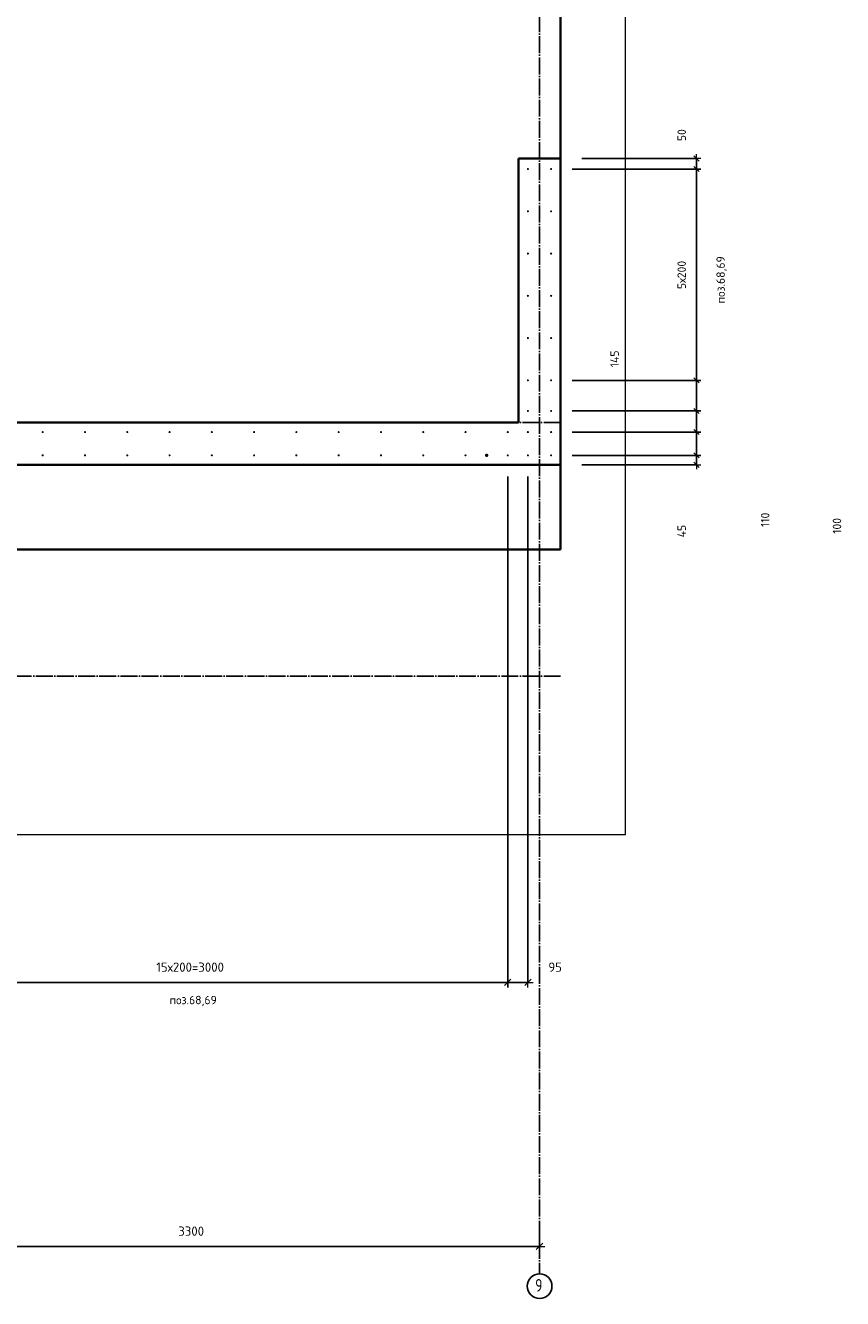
# Model space of a CAD drawing. Header units: millimetres. Extents: x -1001 to 124100, y -72947 to 40304.
# Tile 18 of 104: x 102619 to 106483, y -72946 to -66920. Entities that reach past the tile are written whole.
import ezdxf

# ---------------------------------------------------------------- set-up
doc = ezdxf.new("R2010")
doc.units = ezdxf.units.MM
doc.header["$PDMODE"] = 65
doc.linetypes.add('______11', pattern=[100, 80, -10, 0, -10])
doc.linetypes.add('______5', pattern=[220, 160, -20, 20, -20])
for name, color, linetype, lineweight in [('Standard', 7, 'Continuous', 25), ('Арм.стержн. Выпуски', 180, 'Continuous', 35), ('Размерная линия_ общее', 7, 'Continuous', 13), ('Размерная линия_ общее_1', 7, 'Continuous', 13)]:
    doc.layers.add(name, color=color, linetype=linetype, lineweight=lineweight)
doc.layers.add('Осевая линия_ общее', color=7, linetype='______5', lineweight=13, true_color=0xa0a0a0)
doc.styles.add('ISOCPEUR', font='ISOCPEUR')
doc.dimstyles.new('DIMSTYLE_11', dxfattribs={"dimtxt": 40, "dimasz": 40, "dimexe": 0, "dimexo": 0, "dimgap": 20, "dimtad": 2, "dimdec": 0, "dimrnd": 5, "dimzin": 12, "dimdsep": 46, "dimtxsty": 'ISOCPEUR', "dimblk1": 'ALL_ML_STRICH', "dimblk2": 'ALL_ML_STRICH', "dimsah": 1, "dimcen": 0, "dimclrd": 7, "dimclre": 256, "dimclrt": 7, "dimadec": 0, "dimazin": 0, "dimtfac": 1, "dimtdec": 0, "dimtix": 1, "dimtmove": 2, "dimatfit": 3, "dimfxl": 0, "dimtvp": 1.2, "dimtzin": 0, "dimlwd": 0, "dimlwe": -3, "dimarcsym": 0})
doc.dimstyles.new('DIMSTYLE_18', dxfattribs={"dimtxt": 40, "dimasz": 40, "dimexe": 0, "dimexo": 0, "dimgap": 20, "dimtad": 0, "dimdec": 0, "dimrnd": 5, "dimzin": 12, "dimdsep": 46, "dimtxsty": 'ISOCPEUR', "dimblk1": 'ALL_ML_STRICH', "dimblk2": 'ALL_ML_STRICH', "dimsah": 1, "dimcen": 0, "dimclrd": 7, "dimclre": 256, "dimclrt": 7, "dimadec": 0, "dimazin": 0, "dimtfac": 1, "dimtdec": 0, "dimtix": 1, "dimtmove": 2, "dimatfit": 3, "dimfxl": 0, "dimtvp": 1.2, "dimtzin": 0, "dimlwd": 0, "dimlwe": -3, "dimarcsym": 0})
doc.dimstyles.new('DIMSTYLE_20', dxfattribs={"dimtxt": 44, "dimasz": 50, "dimexe": 0, "dimexo": 0, "dimgap": 22, "dimtad": 2, "dimdec": 0, "dimrnd": 1, "dimzin": 12, "dimdsep": 46, "dimtxsty": 'ISOCPEUR', "dimblk1": 'ALL_ML_STRICH', "dimblk2": 'ALL_ML_STRICH', "dimsah": 1, "dimcen": 0, "dimclrd": 7, "dimclre": 256, "dimclrt": 7, "dimadec": 0, "dimazin": 0, "dimtfac": 1, "dimtdec": 0, "dimtix": 1, "dimtmove": 2, "dimatfit": 3, "dimfxl": 0, "dimtzin": 0, "dimlwd": 0, "dimlwe": -3, "dimarcsym": 0})
doc.dimstyles.new('DIMSTYLE_3', dxfattribs={"dimtxt": 44, "dimasz": 50, "dimexe": 0, "dimexo": 0, "dimgap": 22, "dimtad": 2, "dimdec": 0, "dimrnd": 5, "dimzin": 12, "dimdsep": 46, "dimtxsty": 'ISOCPEUR', "dimblk1": 'ALL_ML_STRICH', "dimblk2": 'ALL_ML_STRICH', "dimsah": 1, "dimcen": 0, "dimclrd": 7, "dimclre": 256, "dimclrt": 7, "dimadec": 0, "dimazin": 0, "dimtfac": 1, "dimtdec": 0, "dimtix": 1, "dimtmove": 2, "dimatfit": 3, "dimfxl": 0, "dimtzin": 0, "dimlwd": 0, "dimlwe": -3, "dimarcsym": 0})
doc.dimstyles.new('DIMSTYLE_9', dxfattribs={"dimtxt": 40, "dimasz": 40, "dimexe": 0, "dimexo": 0, "dimgap": 20, "dimtad": 2, "dimdec": 0, "dimrnd": 5, "dimzin": 12, "dimdsep": 46, "dimtxsty": 'ISOCPEUR', "dimblk1": 'ALL_ML_STRICH', "dimblk2": 'ALL_ML_STRICH', "dimsah": 1, "dimcen": 0, "dimclrd": 7, "dimclre": 256, "dimclrt": 7, "dimadec": 0, "dimazin": 0, "dimtfac": 1, "dimtdec": 0, "dimtix": 1, "dimtmove": 2, "dimatfit": 3, "dimfxl": 0, "dimtzin": 0, "dimlwd": 0, "dimlwe": -3, "dimarcsym": 0})

# ---------------------------------------------------------------- blocks, each defined once
blk = doc.blocks.new('ALL_ML_STRICH')
at = {"color": 0, "linetype": 'ByBlock', "lineweight": -2}
for p, q in [((-1, 0), (0.5, 0)), ((-0.3, -0.3), (0.3, 0.3)), ((0, -0.5), (0, 0.5))]:
    blk.add_line(p, q, dxfattribs=at)
blk = doc.blocks.new('*D25')
at = {"layer": 'DEFPOINTS', "color": 7, "linetype": 'Continuous', "lineweight": 13, "transparency": 33554687}
for p in [(101750, -72546.4), (105050, -72546.4), (101750, -72698.8)]:
    blk.add_point(p, dxfattribs=at)
at = {"layer": 'Размерная линия_ общее', "color": 253, "linetype": 'Continuous', "lineweight": -2, "true_color": 0xa0a0a0, "transparency": 33554687}
for p, q in [((101750, -72646.4), (101750, -72698.8)), ((105050, -72646.4), (105050, -72698.8))]:
    blk.add_line(p, q, dxfattribs=at)
at = {"layer": 'Размерная линия_ общее', "color": 7, "linetype": 'Continuous', "lineweight": -2, "transparency": 33554687}
blk.add_line((101750, -72698.8), (105050, -72698.8), dxfattribs=at)
at = {"layer": 'Размерная линия_ общее', "color": 7, "linetype": 'Continuous', "lineweight": 13, "transparency": 33554687, "xscale": 50, "yscale": 50, "zscale": 50, "rotation": 180}
blk.add_blockref('ALL_ML_STRICH', (101750, -72698.8), dxfattribs=at)
at = {"layer": 'Размерная линия_ общее', "color": 7, "linetype": 'Continuous', "lineweight": 13, "transparency": 33554687, "xscale": 50, "yscale": 50, "zscale": 50}
blk.add_blockref('ALL_ML_STRICH', (105050, -72698.8), dxfattribs=at)
at = {"layer": 'Размерная линия_ общее', "color": 7, "linetype": 'Continuous', "lineweight": 13, "transparency": 33554687, "insert": (103402.2, -72626.8), "char_height": 44, "width": 176, "attachment_point": 5, "style": 'ISOCPEUR'}
blk.add_mtext('\\A1;{3300}', dxfattribs=at)
blk = doc.blocks.new('*D332')
at = {"layer": 'DEFPOINTS', "color": 7, "linetype": 'Continuous', "lineweight": 13, "transparency": 33554687}
for p in [(101900, -68955), (104900, -68955), (101900, -71449.3)]:
    blk.add_point(p, dxfattribs=at)
at = {"layer": 'Размерная линия_ общее', "color": 253, "linetype": 'Continuous', "lineweight": -2, "true_color": 0xa0a0a0, "transparency": 33554687}
for p, q in [((101900, -69055), (101900, -71449.3)), ((104900, -69055), (104900, -71449.3))]:
    blk.add_line(p, q, dxfattribs=at)
at = {"layer": 'Размерная линия_ общее', "color": 7, "linetype": 'Continuous', "lineweight": -2, "transparency": 33554687}
blk.add_line((101900, -71449.3), (104900, -71449.3), dxfattribs=at)
at = {"layer": 'Размерная линия_ общее', "color": 7, "linetype": 'Continuous', "lineweight": 13, "transparency": 33554687, "xscale": 50, "yscale": 50, "zscale": 50, "rotation": 180}
blk.add_blockref('ALL_ML_STRICH', (101900, -71449.3), dxfattribs=at)
at = {"layer": 'Размерная линия_ общее', "color": 7, "linetype": 'Continuous', "lineweight": 13, "transparency": 33554687, "xscale": 50, "yscale": 50, "zscale": 50}
blk.add_blockref('ALL_ML_STRICH', (104900, -71449.3), dxfattribs=at)
at = {"layer": 'Размерная линия_ общее', "color": 7, "linetype": 'Continuous', "lineweight": 13, "transparency": 33554687, "insert": (103237.2, -71355.3), "char_height": 44, "width": 2.2, "attachment_point": 1, "line_spacing_factor": 0.60241, "style": 'ISOCPEUR'}
blk.add_mtext('15х200=3000', dxfattribs=at)
blk = doc.blocks.new('*D333')
at = {"layer": 'DEFPOINTS', "color": 7, "linetype": 'Continuous', "lineweight": 13, "transparency": 33554687}
for p in [(104900, -68955), (104995, -68955), (104900, -71449.3)]:
    blk.add_point(p, dxfattribs=at)
at = {"layer": 'Размерная линия_ общее', "color": 253, "linetype": 'Continuous', "lineweight": -2, "true_color": 0xa0a0a0, "transparency": 33554687}
for p, q in [((104900, -69055), (104900, -71449.3)), ((104995, -69055), (104995, -71449.3))]:
    blk.add_line(p, q, dxfattribs=at)
at = {"layer": 'Размерная линия_ общее', "color": 7, "linetype": 'Continuous', "lineweight": -2, "transparency": 33554687}
blk.add_line((104900, -71449.3), (104995, -71449.3), dxfattribs=at)
at = {"layer": 'Размерная линия_ общее', "color": 7, "linetype": 'Continuous', "lineweight": 13, "transparency": 33554687, "xscale": 50, "yscale": 50, "zscale": 50, "rotation": 180}
blk.add_blockref('ALL_ML_STRICH', (104900, -71449.3), dxfattribs=at)
at = {"layer": 'Размерная линия_ общее', "color": 7, "linetype": 'Continuous', "lineweight": 13, "transparency": 33554687, "xscale": 50, "yscale": 50, "zscale": 50}
blk.add_blockref('ALL_ML_STRICH', (104995, -71449.3), dxfattribs=at)
at = {"layer": 'Размерная линия_ общее', "color": 7, "linetype": 'Continuous', "lineweight": 13, "transparency": 33554687, "insert": (105123.9, -71377.3), "char_height": 44, "width": 88, "attachment_point": 5, "style": 'ISOCPEUR'}
blk.add_mtext('\\A1;{95}', dxfattribs=at)
blk = doc.blocks.new('*D334')
at = {"layer": 'DEFPOINTS', "color": 7, "linetype": 'Continuous', "lineweight": 13, "transparency": 33554687}
for p in [(105105, -68955), (105150, -69000), (105792.5, -69000)]:
    blk.add_point(p, dxfattribs=at)
at = {"layer": 'Размерная линия_ общее_1', "color": 253, "linetype": 'Continuous', "lineweight": -2, "true_color": 0xa0a0a0, "transparency": 33554687}
for p, q in [((105205, -68955), (105792.5, -68955)), ((105250, -69000), (105792.5, -69000))]:
    blk.add_line(p, q, dxfattribs=at)
at = {"layer": 'Размерная линия_ общее_1', "color": 7, "linetype": 'Continuous', "lineweight": -2, "transparency": 33554687}
blk.add_line((105792.5, -69000), (105792.5, -68955), dxfattribs=at)
at = {"layer": 'Размерная линия_ общее_1', "color": 7, "linetype": 'Continuous', "lineweight": 13, "transparency": 33554687, "xscale": 40, "yscale": 40, "zscale": 40}
for p, rotation in [((105792.5, -68955), 90), ((105792.5, -69000), 270)]:
    blk.add_blockref('ALL_ML_STRICH', p, dxfattribs=dict(at, rotation=rotation))
at = {"layer": 'Размерная линия_ общее_1', "color": 7, "linetype": 'Continuous', "lineweight": 13, "transparency": 33554687, "insert": (105722.4, -69313.6), "char_height": 40, "width": 80, "attachment_point": 5, "rotation": 90, "style": 'ISOCPEUR'}
blk.add_mtext('\\A1;{45}', dxfattribs=at)
blk = doc.blocks.new('*D335')
at = {"layer": 'DEFPOINTS', "color": 7, "linetype": 'Continuous', "lineweight": 13, "transparency": 33554687}
for p in [(105105, -68845), (105105, -68955), (105792.5, -68955)]:
    blk.add_point(p, dxfattribs=at)
at = {"layer": 'Размерная линия_ общее_1', "color": 253, "linetype": 'Continuous', "lineweight": -2, "true_color": 0xa0a0a0, "transparency": 33554687}
for p, q in [((105205, -68845), (105792.5, -68845)), ((105205, -68955), (105792.5, -68955))]:
    blk.add_line(p, q, dxfattribs=at)
at = {"layer": 'Размерная линия_ общее_1', "color": 7, "linetype": 'Continuous', "lineweight": -2, "transparency": 33554687}
blk.add_line((105792.5, -68955), (105792.5, -68845), dxfattribs=at)
at = {"layer": 'Размерная линия_ общее_1', "color": 7, "linetype": 'Continuous', "lineweight": 13, "transparency": 33554687, "xscale": 40, "yscale": 40, "zscale": 40}
for p, rotation in [((105792.5, -68845), 90), ((105792.5, -68955), 270)]:
    blk.add_blockref('ALL_ML_STRICH', p, dxfattribs=dict(at, rotation=rotation))
at = {"layer": 'Размерная линия_ общее_1', "color": 7, "linetype": 'Continuous', "lineweight": 13, "transparency": 33554687, "insert": (106117.2, -69260), "char_height": 40, "width": 120, "attachment_point": 5, "rotation": 90, "style": 'ISOCPEUR'}
blk.add_mtext('\\A1;{110}', dxfattribs=at)
blk = doc.blocks.new('*D336')
at = {"layer": 'DEFPOINTS', "color": 7, "linetype": 'Continuous', "lineweight": 13, "transparency": 33554687}
for p in [(105105, -68745), (105105, -68845), (105792.5, -68845)]:
    blk.add_point(p, dxfattribs=at)
at = {"layer": 'Размерная линия_ общее_1', "color": 253, "linetype": 'Continuous', "lineweight": -2, "true_color": 0xa0a0a0, "transparency": 33554687}
for p, q in [((105205, -68745), (105792.5, -68745)), ((105205, -68845), (105792.5, -68845))]:
    blk.add_line(p, q, dxfattribs=at)
at = {"layer": 'Размерная линия_ общее_1', "color": 7, "linetype": 'Continuous', "lineweight": -2, "transparency": 33554687}
blk.add_line((105792.5, -68845), (105792.5, -68745), dxfattribs=at)
at = {"layer": 'Размерная линия_ общее_1', "color": 7, "linetype": 'Continuous', "lineweight": 13, "transparency": 33554687, "xscale": 40, "yscale": 40, "zscale": 40}
for p, rotation in [((105792.5, -68745), 90), ((105792.5, -68845), 270)]:
    blk.add_blockref('ALL_ML_STRICH', p, dxfattribs=dict(at, rotation=rotation))
at = {"layer": 'Размерная линия_ общее_1', "color": 7, "linetype": 'Continuous', "lineweight": 13, "transparency": 33554687, "insert": (106457.1, -69288.8), "char_height": 40, "width": 120, "attachment_point": 5, "rotation": 90, "style": 'ISOCPEUR'}
blk.add_mtext('\\A1;{100}', dxfattribs=at)
blk = doc.blocks.new('*D337')
at = {"layer": 'DEFPOINTS', "color": 7, "linetype": 'Continuous', "lineweight": 13, "transparency": 33554687}
for p in [(105105, -68600), (105105, -68745), (105792.5, -68745)]:
    blk.add_point(p, dxfattribs=at)
at = {"layer": 'Размерная линия_ общее_1', "color": 253, "linetype": 'Continuous', "lineweight": -2, "true_color": 0xa0a0a0, "transparency": 33554687}
for p, q in [((105205, -68600), (105792.5, -68600)), ((105205, -68745), (105792.5, -68745))]:
    blk.add_line(p, q, dxfattribs=at)
at = {"layer": 'Размерная линия_ общее_1', "color": 7, "linetype": 'Continuous', "lineweight": -2, "transparency": 33554687}
blk.add_line((105792.5, -68745), (105792.5, -68600), dxfattribs=at)
at = {"layer": 'Размерная линия_ общее_1', "color": 7, "linetype": 'Continuous', "lineweight": 13, "transparency": 33554687, "xscale": 40, "yscale": 40, "zscale": 40}
for p, rotation in [((105792.5, -68600), 90), ((105792.5, -68745), 270)]:
    blk.add_blockref('ALL_ML_STRICH', p, dxfattribs=dict(at, rotation=rotation))
at = {"layer": 'Размерная линия_ общее_1', "color": 7, "linetype": 'Continuous', "lineweight": 13, "transparency": 33554687, "insert": (105405.3, -68498.2), "char_height": 40, "width": 120, "attachment_point": 5, "rotation": 90, "style": 'ISOCPEUR'}
blk.add_mtext('\\A1;{145}', dxfattribs=at)
blk = doc.blocks.new('*D338')
at = {"layer": 'DEFPOINTS', "color": 7, "linetype": 'Continuous', "lineweight": 13, "transparency": 33554687}
for p in [(105105, -67600), (105105, -68600), (105792.5, -68600)]:
    blk.add_point(p, dxfattribs=at)
at = {"layer": 'Размерная линия_ общее_1', "color": 253, "linetype": 'Continuous', "lineweight": -2, "true_color": 0xa0a0a0, "transparency": 33554687}
for p, q in [((105205, -67600), (105792.5, -67600)), ((105205, -68600), (105792.5, -68600))]:
    blk.add_line(p, q, dxfattribs=at)
at = {"layer": 'Размерная линия_ общее_1', "color": 7, "linetype": 'Continuous', "lineweight": -2, "transparency": 33554687}
blk.add_line((105792.5, -68600), (105792.5, -67600), dxfattribs=at)
at = {"layer": 'Размерная линия_ общее_1', "color": 7, "linetype": 'Continuous', "lineweight": 13, "transparency": 33554687, "xscale": 40, "yscale": 40, "zscale": 40}
for p, rotation in [((105792.5, -67600), 90), ((105792.5, -68600), 270)]:
    blk.add_blockref('ALL_ML_STRICH', p, dxfattribs=dict(at, rotation=rotation))
at = {"layer": 'Размерная линия_ общее_1', "color": 7, "linetype": 'Continuous', "lineweight": 13, "transparency": 33554687, "insert": (105702.5, -68168), "char_height": 40, "width": 2, "attachment_point": 1, "rotation": 90, "line_spacing_factor": 0.60241, "style": 'ISOCPEUR'}
blk.add_mtext('5х200', dxfattribs=at)
blk = doc.blocks.new('*D339')
at = {"layer": 'DEFPOINTS', "color": 7, "linetype": 'Continuous', "lineweight": 13, "transparency": 33554687}
for p in [(105105, -67600), (105150, -67550), (105792.5, -67600)]:
    blk.add_point(p, dxfattribs=at)
at = {"layer": 'Размерная линия_ общее_1', "color": 253, "linetype": 'Continuous', "lineweight": -2, "true_color": 0xa0a0a0, "transparency": 33554687}
for p, q in [((105205, -67600), (105792.5, -67600)), ((105250, -67550), (105792.5, -67550))]:
    blk.add_line(p, q, dxfattribs=at)
at = {"layer": 'Размерная линия_ общее_1', "color": 7, "linetype": 'Continuous', "lineweight": -2, "transparency": 33554687}
blk.add_line((105792.5, -67600), (105792.5, -67550), dxfattribs=at)
at = {"layer": 'Размерная линия_ общее_1', "color": 7, "linetype": 'Continuous', "lineweight": 13, "transparency": 33554687, "xscale": 40, "yscale": 40, "zscale": 40}
for p, rotation in [((105792.5, -67550), 90), ((105792.5, -67600), 270)]:
    blk.add_blockref('ALL_ML_STRICH', p, dxfattribs=dict(at, rotation=rotation))
at = {"layer": 'Размерная линия_ общее_1', "color": 7, "linetype": 'Continuous', "lineweight": 13, "transparency": 33554687, "insert": (105722.6, -67439.6), "char_height": 40, "width": 80, "attachment_point": 5, "rotation": 90, "style": 'ISOCPEUR'}
blk.add_mtext('\\A1;{50}', dxfattribs=at)

msp = doc.modelspace()

# ---------------------------------------------------------------- hatches: boundary and pattern name
at = {"layer": 'Арм.стержн. Выпуски', "linetype": 'Continuous', "lineweight": 35, "transparency": 33554687}
for color, points in [(4, [(105000, -67600), (104999.6, -67598.1), (104998.5, -67596.5), (104996.9, -67595.4), (104995, -67595), (104993.1, -67595.4), (104991.5, -67596.5), (104990.4, -67598.1), (104990, -67600), (104990.4, -67601.9), (104991.5, -67603.5), (104993.1, -67604.6), (104995, -67605), (104996.9, -67604.6), (104998.5, -67603.5), (104999.6, -67601.9)]), (4, [(105110, -67600), (105109.6, -67598.1), (105108.5, -67596.5), (105106.9, -67595.4), (105105, -67595), (105103.1, -67595.4), (105101.5, -67596.5), (105100.4, -67598.1), (105100, -67600), (105100.4, -67601.9), (105101.5, -67603.5), (105103.1, -67604.6), (105105, -67605), (105106.9, -67604.6), (105108.5, -67603.5), (105109.6, -67601.9)]), (4, [(105000, -67800), (104999.6, -67798.1), (104998.5, -67796.5), (104996.9, -67795.4), (104995, -67795), (104993.1, -67795.4), (104991.5, -67796.5), (104990.4, -67798.1), (104990, -67800), (104990.4, -67801.9), (104991.5, -67803.5), (104993.1, -67804.6), (104995, -67805), (104996.9, -67804.6), (104998.5, -67803.5), (104999.6, -67801.9)]), (4, [(105110, -67800), (105109.6, -67798.1), (105108.5, -67796.5), (105106.9, -67795.4), (105105, -67795), (105103.1, -67795.4), (105101.5, -67796.5), (105100.4, -67798.1), (105100, -67800), (105100.4, -67801.9), (105101.5, -67803.5), (105103.1, -67804.6), (105105, -67805), (105106.9, -67804.6), (105108.5, -67803.5), (105109.6, -67801.9)]), (4, [(105000, -68000), (104999.6, -67998.1), (104998.5, -67996.5), (104996.9, -67995.4), (104995, -67995), (104993.1, -67995.4), (104991.5, -67996.5), (104990.4, -67998.1), (104990, -68000), (104990.4, -68001.9), (104991.5, -68003.5), (104993.1, -68004.6), (104995, -68005), (104996.9, -68004.6), (104998.5, -68003.5), (104999.6, -68001.9)]), (4, [(105110, -68000), (105109.6, -67998.1), (105108.5, -67996.5), (105106.9, -67995.4), (105105, -67995), (105103.1, -67995.4), (105101.5, -67996.5), (105100.4, -67998.1), (105100, -68000), (105100.4, -68001.9), (105101.5, -68003.5), (105103.1, -68004.6), (105105, -68005), (105106.9, -68004.6), (105108.5, -68003.5), (105109.6, -68001.9)]), (4, [(105000, -68200), (104999.6, -68198.1), (104998.5, -68196.5), (104996.9, -68195.4), (104995, -68195), (104993.1, -68195.4), (104991.5, -68196.5), (104990.4, -68198.1), (104990, -68200), (104990.4, -68201.9), (104991.5, -68203.5), (104993.1, -68204.6), (104995, -68205), (104996.9, -68204.6), (104998.5, -68203.5), (104999.6, -68201.9)]), (4, [(105110, -68200), (105109.6, -68198.1), (105108.5, -68196.5), (105106.9, -68195.4), (105105, -68195), (105103.1, -68195.4), (105101.5, -68196.5), (105100.4, -68198.1), (105100, -68200), (105100.4, -68201.9), (105101.5, -68203.5), (105103.1, -68204.6), (105105, -68205), (105106.9, -68204.6), (105108.5, -68203.5), (105109.6, -68201.9)]), (4, [(105000, -68400), (104999.6, -68398.1), (104998.5, -68396.5), (104996.9, -68395.4), (104995, -68395), (104993.1, -68395.4), (104991.5, -68396.5), (104990.4, -68398.1), (104990, -68400), (104990.4, -68401.9), (104991.5, -68403.5), (104993.1, -68404.6), (104995, -68405), (104996.9, -68404.6), (104998.5, -68403.5), (104999.6, -68401.9)]), (4, [(105110, -68400), (105109.6, -68398.1), (105108.5, -68396.5), (105106.9, -68395.4), (105105, -68395), (105103.1, -68395.4), (105101.5, -68396.5), (105100.4, -68398.1), (105100, -68400), (105100.4, -68401.9), (105101.5, -68403.5), (105103.1, -68404.6), (105105, -68405), (105106.9, -68404.6), (105108.5, -68403.5), (105109.6, -68401.9)]), (4, [(105000, -68600), (104999.6, -68598.1), (104998.5, -68596.5), (104996.9, -68595.4), (104995, -68595), (104993.1, -68595.4), (104991.5, -68596.5), (104990.4, -68598.1), (104990, -68600), (104990.4, -68601.9), (104991.5, -68603.5), (104993.1, -68604.6), (104995, -68605), (104996.9, -68604.6), (104998.5, -68603.5), (104999.6, -68601.9)]), (4, [(105110, -68600), (105109.6, -68598.1), (105108.5, -68596.5), (105106.9, -68595.4), (105105, -68595), (105103.1, -68595.4), (105101.5, -68596.5), (105100.4, -68598.1), (105100, -68600), (105100.4, -68601.9), (105101.5, -68603.5), (105103.1, -68604.6), (105105, -68605), (105106.9, -68604.6), (105108.5, -68603.5), (105109.6, -68601.9)]), (4, [(105000, -68745), (104999.6, -68743.1), (104998.5, -68741.5), (104996.9, -68740.4), (104995, -68740), (104993.1, -68740.4), (104991.5, -68741.5), (104990.4, -68743.1), (104990, -68745), (104990.4, -68746.9), (104991.5, -68748.5), (104993.1, -68749.6), (104995, -68750), (104996.9, -68749.6), (104998.5, -68748.5), (104999.6, -68746.9)]), (4, [(105110, -68745), (105109.6, -68743.1), (105108.5, -68741.5), (105106.9, -68740.4), (105105, -68740), (105103.1, -68740.4), (105101.5, -68741.5), (105100.4, -68743.1), (105100, -68745), (105100.4, -68746.9), (105101.5, -68748.5), (105103.1, -68749.6), (105105, -68750), (105106.9, -68749.6), (105108.5, -68748.5), (105109.6, -68746.9)]), (4, [(102705, -68845), (102704.6, -68843.1), (102703.5, -68841.5), (102701.9, -68840.4), (102700, -68840), (102698.1, -68840.4), (102696.5, -68841.5), (102695.4, -68843.1), (102695, -68845), (102695.4, -68846.9), (102696.5, -68848.5), (102698.1, -68849.6), (102700, -68850), (102701.9, -68849.6), (102703.5, -68848.5), (102704.6, -68846.9)]), (4, [(102905, -68845), (102904.6, -68843.1), (102903.5, -68841.5), (102901.9, -68840.4), (102900, -68840), (102898.1, -68840.4), (102896.5, -68841.5), (102895.4, -68843.1), (102895, -68845), (102895.4, -68846.9), (102896.5, -68848.5), (102898.1, -68849.6), (102900, -68850), (102901.9, -68849.6), (102903.5, -68848.5), (102904.6, -68846.9)]), (4, [(103105, -68845), (103104.6, -68843.1), (103103.5, -68841.5), (103101.9, -68840.4), (103100, -68840), (103098.1, -68840.4), (103096.5, -68841.5), (103095.4, -68843.1), (103095, -68845), (103095.4, -68846.9), (103096.5, -68848.5), (103098.1, -68849.6), (103100, -68850), (103101.9, -68849.6), (103103.5, -68848.5), (103104.6, -68846.9)]), (4, [(103305, -68845), (103304.6, -68843.1), (103303.5, -68841.5), (103301.9, -68840.4), (103300, -68840), (103298.1, -68840.4), (103296.5, -68841.5), (103295.4, -68843.1), (103295, -68845), (103295.4, -68846.9), (103296.5, -68848.5), (103298.1, -68849.6), (103300, -68850), (103301.9, -68849.6), (103303.5, -68848.5), (103304.6, -68846.9)]), (4, [(103505, -68845), (103504.6, -68843.1), (103503.5, -68841.5), (103501.9, -68840.4), (103500, -68840), (103498.1, -68840.4), (103496.5, -68841.5), (103495.4, -68843.1), (103495, -68845), (103495.4, -68846.9), (103496.5, -68848.5), (103498.1, -68849.6), (103500, -68850), (103501.9, -68849.6), (103503.5, -68848.5), (103504.6, -68846.9)]), (4, [(103705, -68845), (103704.6, -68843.1), (103703.5, -68841.5), (103701.9, -68840.4), (103700, -68840), (103698.1, -68840.4), (103696.5, -68841.5), (103695.4, -68843.1), (103695, -68845), (103695.4, -68846.9), (103696.5, -68848.5), (103698.1, -68849.6), (103700, -68850), (103701.9, -68849.6), (103703.5, -68848.5), (103704.6, -68846.9)]), (4, [(103905, -68845), (103904.6, -68843.1), (103903.5, -68841.5), (103901.9, -68840.4), (103900, -68840), (103898.1, -68840.4), (103896.5, -68841.5), (103895.4, -68843.1), (103895, -68845), (103895.4, -68846.9), (103896.5, -68848.5), (103898.1, -68849.6), (103900, -68850), (103901.9, -68849.6), (103903.5, -68848.5), (103904.6, -68846.9)]), (4, [(104105, -68845), (104104.6, -68843.1), (104103.5, -68841.5), (104101.9, -68840.4), (104100, -68840), (104098.1, -68840.4), (104096.5, -68841.5), (104095.4, -68843.1), (104095, -68845), (104095.4, -68846.9), (104096.5, -68848.5), (104098.1, -68849.6), (104100, -68850), (104101.9, -68849.6), (104103.5, -68848.5), (104104.6, -68846.9)]), (4, [(104305, -68845), (104304.6, -68843.1), (104303.5, -68841.5), (104301.9, -68840.4), (104300, -68840), (104298.1, -68840.4), (104296.5, -68841.5), (104295.4, -68843.1), (104295, -68845), (104295.4, -68846.9), (104296.5, -68848.5), (104298.1, -68849.6), (104300, -68850), (104301.9, -68849.6), (104303.5, -68848.5), (104304.6, -68846.9)]), (4, [(104505, -68845), (104504.6, -68843.1), (104503.5, -68841.5), (104501.9, -68840.4), (104500, -68840), (104498.1, -68840.4), (104496.5, -68841.5), (104495.4, -68843.1), (104495, -68845), (104495.4, -68846.9), (104496.5, -68848.5), (104498.1, -68849.6), (104500, -68850), (104501.9, -68849.6), (104503.5, -68848.5), (104504.6, -68846.9)]), (4, [(104705, -68845), (104704.6, -68843.1), (104703.5, -68841.5), (104701.9, -68840.4), (104700, -68840), (104698.1, -68840.4), (104696.5, -68841.5), (104695.4, -68843.1), (104695, -68845), (104695.4, -68846.9), (104696.5, -68848.5), (104698.1, -68849.6), (104700, -68850), (104701.9, -68849.6), (104703.5, -68848.5), (104704.6, -68846.9)]), (4, [(104905, -68845), (104904.6, -68843.1), (104903.5, -68841.5), (104901.9, -68840.4), (104900, -68840), (104898.1, -68840.4), (104896.5, -68841.5), (104895.4, -68843.1), (104895, -68845), (104895.4, -68846.9), (104896.5, -68848.5), (104898.1, -68849.6), (104900, -68850), (104901.9, -68849.6), (104903.5, -68848.5), (104904.6, -68846.9)]), (4, [(105000, -68845), (104999.6, -68843.1), (104998.5, -68841.5), (104996.9, -68840.4), (104995, -68840), (104993.1, -68840.4), (104991.5, -68841.5), (104990.4, -68843.1), (104990, -68845), (104990.4, -68846.9), (104991.5, -68848.5), (104993.1, -68849.6), (104995, -68850), (104996.9, -68849.6), (104998.5, -68848.5), (104999.6, -68846.9)]), (4, [(105110, -68845), (105109.6, -68843.1), (105108.5, -68841.5), (105106.9, -68840.4), (105105, -68840), (105103.1, -68840.4), (105101.5, -68841.5), (105100.4, -68843.1), (105100, -68845), (105100.4, -68846.9), (105101.5, -68848.5), (105103.1, -68849.6), (105105, -68850), (105106.9, -68849.6), (105108.5, -68848.5), (105109.6, -68846.9)]), (4, [(102705, -68955), (102704.6, -68953.1), (102703.5, -68951.5), (102701.9, -68950.4), (102700, -68950), (102698.1, -68950.4), (102696.5, -68951.5), (102695.4, -68953.1), (102695, -68955), (102695.4, -68956.9), (102696.5, -68958.5), (102698.1, -68959.6), (102700, -68960), (102701.9, -68959.6), (102703.5, -68958.5), (102704.6, -68956.9)]), (4, [(102905, -68955), (102904.6, -68953.1), (102903.5, -68951.5), (102901.9, -68950.4), (102900, -68950), (102898.1, -68950.4), (102896.5, -68951.5), (102895.4, -68953.1), (102895, -68955), (102895.4, -68956.9), (102896.5, -68958.5), (102898.1, -68959.6), (102900, -68960), (102901.9, -68959.6), (102903.5, -68958.5), (102904.6, -68956.9)]), (4, [(103105, -68955), (103104.6, -68953.1), (103103.5, -68951.5), (103101.9, -68950.4), (103100, -68950), (103098.1, -68950.4), (103096.5, -68951.5), (103095.4, -68953.1), (103095, -68955), (103095.4, -68956.9), (103096.5, -68958.5), (103098.1, -68959.6), (103100, -68960), (103101.9, -68959.6), (103103.5, -68958.5), (103104.6, -68956.9)]), (4, [(103305, -68955), (103304.6, -68953.1), (103303.5, -68951.5), (103301.9, -68950.4), (103300, -68950), (103298.1, -68950.4), (103296.5, -68951.5), (103295.4, -68953.1), (103295, -68955), (103295.4, -68956.9), (103296.5, -68958.5), (103298.1, -68959.6), (103300, -68960), (103301.9, -68959.6), (103303.5, -68958.5), (103304.6, -68956.9)]), (4, [(103505, -68955), (103504.6, -68953.1), (103503.5, -68951.5), (103501.9, -68950.4), (103500, -68950), (103498.1, -68950.4), (103496.5, -68951.5), (103495.4, -68953.1), (103495, -68955), (103495.4, -68956.9), (103496.5, -68958.5), (103498.1, -68959.6), (103500, -68960), (103501.9, -68959.6), (103503.5, -68958.5), (103504.6, -68956.9)]), (4, [(103705, -68955), (103704.6, -68953.1), (103703.5, -68951.5), (103701.9, -68950.4), (103700, -68950), (103698.1, -68950.4), (103696.5, -68951.5), (103695.4, -68953.1), (103695, -68955), (103695.4, -68956.9), (103696.5, -68958.5), (103698.1, -68959.6), (103700, -68960), (103701.9, -68959.6), (103703.5, -68958.5), (103704.6, -68956.9)]), (4, [(103905, -68955), (103904.6, -68953.1), (103903.5, -68951.5), (103901.9, -68950.4), (103900, -68950), (103898.1, -68950.4), (103896.5, -68951.5), (103895.4, -68953.1), (103895, -68955), (103895.4, -68956.9), (103896.5, -68958.5), (103898.1, -68959.6), (103900, -68960), (103901.9, -68959.6), (103903.5, -68958.5), (103904.6, -68956.9)]), (4, [(104105, -68955), (104104.6, -68953.1), (104103.5, -68951.5), (104101.9, -68950.4), (104100, -68950), (104098.1, -68950.4), (104096.5, -68951.5), (104095.4, -68953.1), (104095, -68955), (104095.4, -68956.9), (104096.5, -68958.5), (104098.1, -68959.6), (104100, -68960), (104101.9, -68959.6), (104103.5, -68958.5), (104104.6, -68956.9)]), (4, [(104305, -68955), (104304.6, -68953.1), (104303.5, -68951.5), (104301.9, -68950.4), (104300, -68950), (104298.1, -68950.4), (104296.5, -68951.5), (104295.4, -68953.1), (104295, -68955), (104295.4, -68956.9), (104296.5, -68958.5), (104298.1, -68959.6), (104300, -68960), (104301.9, -68959.6), (104303.5, -68958.5), (104304.6, -68956.9)]), (4, [(104505, -68955), (104504.6, -68953.1), (104503.5, -68951.5), (104501.9, -68950.4), (104500, -68950), (104498.1, -68950.4), (104496.5, -68951.5), (104495.4, -68953.1), (104495, -68955), (104495.4, -68956.9), (104496.5, -68958.5), (104498.1, -68959.6), (104500, -68960), (104501.9, -68959.6), (104503.5, -68958.5), (104504.6, -68956.9)]), (4, [(104705, -68955), (104704.6, -68953.1), (104703.5, -68951.5), (104701.9, -68950.4), (104700, -68950), (104698.1, -68950.4), (104696.5, -68951.5), (104695.4, -68953.1), (104695, -68955), (104695.4, -68956.9), (104696.5, -68958.5), (104698.1, -68959.6), (104700, -68960), (104701.9, -68959.6), (104703.5, -68958.5), (104704.6, -68956.9)]), (7, [(104808, -68955), (104807.4, -68951.9), (104805.7, -68949.3), (104803.1, -68947.6), (104800, -68947), (104796.9, -68947.6), (104794.3, -68949.3), (104792.6, -68951.9), (104792, -68955), (104792.6, -68958.1), (104794.3, -68960.7), (104796.9, -68962.4), (104800, -68963), (104803.1, -68962.4), (104805.7, -68960.7), (104807.4, -68958.1)]), (4, [(104905, -68955), (104904.6, -68953.1), (104903.5, -68951.5), (104901.9, -68950.4), (104900, -68950), (104898.1, -68950.4), (104896.5, -68951.5), (104895.4, -68953.1), (104895, -68955), (104895.4, -68956.9), (104896.5, -68958.5), (104898.1, -68959.6), (104900, -68960), (104901.9, -68959.6), (104903.5, -68958.5), (104904.6, -68956.9)]), (4, [(105000, -68955), (104999.6, -68953.1), (104998.5, -68951.5), (104996.9, -68950.4), (104995, -68950), (104993.1, -68950.4), (104991.5, -68951.5), (104990.4, -68953.1), (104990, -68955), (104990.4, -68956.9), (104991.5, -68958.5), (104993.1, -68959.6), (104995, -68960), (104996.9, -68959.6), (104998.5, -68958.5), (104999.6, -68956.9)]), (4, [(105110, -68955), (105109.6, -68953.1), (105108.5, -68951.5), (105106.9, -68950.4), (105105, -68950), (105103.1, -68950.4), (105101.5, -68951.5), (105100.4, -68953.1), (105100, -68955), (105100.4, -68956.9), (105101.5, -68958.5), (105103.1, -68959.6), (105105, -68960), (105106.9, -68959.6), (105108.5, -68958.5), (105109.6, -68956.9)])]:
    msp.add_hatch(color=color, dxfattribs=at).paths.add_polyline_path(points)

# ---------------------------------------------------------------- linework, layer by layer
at = {"color": 7, "linetype": 'Continuous', "lineweight": 35, "transparency": 33554687}
for p, q in [((104950, -68800), (104950, -67550)), ((104950, -67550), (105150, -67550)), ((105150, -67550), (105150, -69000)), ((101650, -68800), (104950, -68800)), ((104950, -69000), (101850, -69000)), ((105150, -69000), (104950, -69000))]:
    msp.add_line(p, q, dxfattribs=at)
at = {"layer": 'Standard', "color": 7, "linetype": 'Continuous', "lineweight": 13, "transparency": 33554687}
msp.add_lwpolyline([(79182.6, -70750), (105457, -70750), (105457, -23310), (79182.6, -23310), (79182.6, -70750)], dxfattribs=at)
at = {"layer": 'Осевая линия_ общее', "color": 253, "linetype": '______11', "lineweight": -3, "true_color": 0xa0a0a0, "transparency": 33554687}
for p, q in [((105050, -55260), (105050, -72827.9)), ((105150, -68800), (77142.2, -68800)), ((105150, -70000), (77142.2, -70000))]:
    msp.add_line(p, q, dxfattribs=at)
at = {"layer": 'Осевая линия_ общее', "color": 7, "linetype": 'Continuous', "lineweight": -3, "transparency": 33554687}
msp.add_circle((105050.5, -72887.2), 58.5, dxfattribs=at)
at = {"layer": 'Размерная линия_ общее', "color": 7, "linetype": 'Continuous', "lineweight": 35, "transparency": 33554687}
for p, q in [((105150, -65320), (105150, -67550)), ((105150, -69000), (105150, -69400)), ((105150, -69400), (102250, -69400))]:
    msp.add_line(p, q, dxfattribs=at)

# ---------------------------------------------------------------- texts
at = {"layer": 'Standard', "color": 7, "linetype": 'Continuous', "lineweight": 13, "transparency": 33554687, "insert": (105886.8, -68124.3), "char_height": 40, "width": 239.298, "attachment_point": 2, "rotation": 90, "style": 'ISOCPEUR'}
msp.add_mtext('\\A1;{\\fISOCPEUR|i0|b0;\\H40.000000;\\W1.000000;\\C7;поз.68,69}\\P', dxfattribs=at)
at = {"layer": 'Standard', "color": 7, "linetype": 'Continuous', "lineweight": 13, "transparency": 33554687, "insert": (103411.9, -71513), "char_height": 40, "width": 239.298, "attachment_point": 2, "style": 'ISOCPEUR'}
msp.add_mtext('\\A1;{\\fISOCPEUR|i0|b0;\\H40.000000;\\W1.000000;\\C7;поз.68,69}\\P', dxfattribs=at)
at = {"layer": 'Осевая линия_ общее', "color": 7, "linetype": 'Continuous', "lineweight": -3, "transparency": 33554687, "insert": (105029.5, -72913.3), "char_height": 60, "width": 65.281, "attachment_point": 7, "style": 'ISOCPEUR'}
msp.add_mtext('\\W0.78;9', dxfattribs=at)

# ---------------------------------------------------------------- dimensions: what is measured, and where the dimension line sits
at = {"layer": 'Размерная линия_ общее', "color": 7, "linetype": 'Continuous', "lineweight": 13, "transparency": 33554687}
dim = msp.add_linear_dim(base=(104900, -71449.3), p1=(101900, -69055), p2=(104900, -69055), text='15х200=3000', dimstyle='DIMSTYLE_20', override={"dimpost": '<>', "dimclrd": 7, "dimclre": 253, "dimclrt": 7, "dimlwd": 0, "dimlwe": 65533}, dxfattribs=at)
dim.commit()
dim.dimension.update_dxf_attribs({"geometry": '*D332', "text_midpoint": (103400, -71427.3), "dimtype": 160})
for base, p1, p2, dimstyle, picture, middle in [((104995, -71449.3), (104900, -69055), (104995, -69055), 'DIMSTYLE_20', '*D333', (105123.9, -71377.3)), ((105050, -72698.8), (101750, -72646.4), (105050, -72646.4), 'DIMSTYLE_3', '*D25', (103402.2, -72626.8))]:
    dim = msp.add_linear_dim(base=base, p1=p1, p2=p2, dimstyle=dimstyle, override={"dimpost": '<>', "dimclrd": 7, "dimclre": 253, "dimclrt": 7, "dimlwd": 0, "dimlwe": 65533}, dxfattribs=at)
    dim.commit()
    dim.dimension.update_dxf_attribs({"geometry": picture, "text_midpoint": middle, "dimtype": 160})
at = {"layer": 'Размерная линия_ общее_1', "color": 7, "linetype": 'Continuous', "lineweight": 13, "transparency": 33554687}
for base, p1, p2, dimstyle, picture, middle in [((105792.5, -67550), (105205, -67600), (105250, -67550), 'DIMSTYLE_11', '*D339', (105722.6, -67439.6)), ((105792.5, -68600), (105205, -68745), (105205, -68600), 'DIMSTYLE_9', '*D337', (105405.3, -68498.2)), ((105792.5, -68745), (105205, -68845), (105205, -68745), 'DIMSTYLE_18', '*D336', (106457.1, -69288.8)), ((105792.5, -68845), (105205, -68955), (105205, -68845), 'DIMSTYLE_18', '*D335', (106117.2, -69260)), ((105792.5, -68955), (105250, -69000), (105205, -68955), 'DIMSTYLE_11', '*D334', (105722.4, -69313.6))]:
    dim = msp.add_linear_dim(base=base, p1=p1, p2=p2, angle=90, dimstyle=dimstyle, override={"dimpost": '<>', "dimclrd": 7, "dimclre": 253, "dimclrt": 7, "dimlwd": 0, "dimlwe": 65533}, dxfattribs=at)
    dim.commit()
    dim.dimension.update_dxf_attribs({"geometry": picture, "text_midpoint": middle, "dimtype": 160})
dim = msp.add_linear_dim(base=(105792.5, -67600), p1=(105205, -68600), p2=(105205, -67600), angle=90, text='5х200', dimstyle='DIMSTYLE_9', override={"dimpost": '<>', "dimclrd": 7, "dimclre": 253, "dimclrt": 7, "dimlwd": 0, "dimlwe": 65533}, dxfattribs=at)
dim.commit()
dim.dimension.update_dxf_attribs({"geometry": '*D338', "text_midpoint": (105772.5, -68100), "dimtype": 160})

doc.saveas('drawing.dxf')
